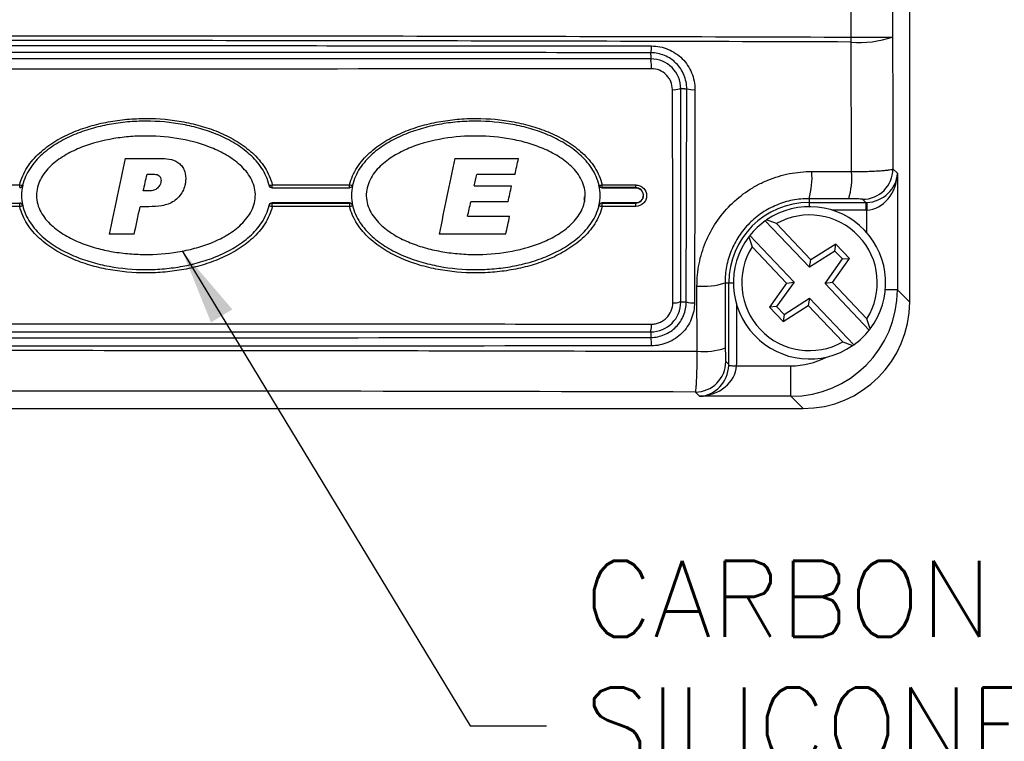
# Model space of a CAD drawing. Extents: x 0 to 391, y 0 to 275.
# Tile 9 of 14: x 96 to 128, y 167 to 191. Entities that reach past the tile are written whole.
import ezdxf

# ---------------------------------------------------------------- set-up
doc = ezdxf.new("R2010")
doc.units = 0
doc.header["$LTSCALE"] = 0.5
doc.header["$MEASUREMENT"] = 0
doc.layers.add('TEXT', color=5, linetype='Continuous')
doc.styles.add('ROMANS', font='romans', dxfattribs={"height": 2.5})
doc.dimstyles.new('DIMS', dxfattribs={"dimtxt": 2.5, "dimasz": 2.5, "dimexe": 1.25, "dimexo": 2, "dimgap": 1.25, "dimtad": 1, "dimdec": 4, "dimzin": 0, "dimdsep": 46, "dimtxsty": 'ROMANS', "dimcen": 2.5, "dimadec": 0, "dimazin": 0, "dimtfac": 1, "dimtdec": 4, "dimtmove": 0, "dimatfit": 3, "dimfxl": 0, "dimtolj": 1, "dimtzin": 0, "dimarcsym": 0})

msp = doc.modelspace()

# ---------------------------------------------------------------- linework, layer by layer
at = {"color": 7, "linetype": 'Continuous', "lineweight": 25}
for p, q in [((125.031, 181.792), (125.031, 233.403)), ((125.031, 181.79), (125.031, 233.401)), ((123.11, 190.489), (123.11, 228.909)), ((124.465, 228.926), (124.465, 190.489)), ((123.11, 190.489), (124.465, 190.489)), ((123.125, 186.071), (123.108, 190.327)), ((116.531, 189.901), (116.531, 189.974)), ((116.531, 189.774), (72.531, 189.774)), ((116.531, 189.774), (116.531, 189.728)), ((117.513, 188.792), (117.469, 188.792)), ((117.513, 181.792), (117.513, 188.792)), ((117.639, 188.792), (117.708, 188.792)), ((117.695, 181.792), (117.708, 188.792)), ((124.482, 186.162), (124.628, 186.016)), ((124.628, 186.016), (124.628, 182.193)), ((116.031, 185.542), (116.031, 185.545)), ((116.031, 185.042), (116.031, 185.039)), ((121.727, 185.183), (121.727, 185.058)), ((121.727, 185.058), (123.586, 185.058)), ((123.586, 185.058), (123.482, 185.162)), ((123.586, 185.058), (123.586, 184.808)), ((121.74, 182.93), (120.289, 184.455)), ((120.652, 184.363), (120.33, 184.484)), ((121.788, 183.17), (120.652, 184.363)), ((119.751, 183.932), (119.856, 183.604)), ((121.233, 182.447), (119.782, 183.972)), ((122.604, 183.69), (121.788, 183.17)), ((122.577, 183.463), (122.604, 183.69)), ((123.053, 183.219), (122.604, 183.69)), ((120.991, 182.411), (119.856, 183.604)), ((122.577, 183.463), (121.74, 182.93)), ((122.825, 183.203), (122.577, 183.463)), ((121.74, 182.93), (121.788, 183.17)), ((122.251, 182.394), (122.825, 183.203)), ((122.493, 182.43), (123.053, 183.219)), ((122.825, 183.203), (123.053, 183.219)), ((118.967, 182.421), (118.975, 180.279)), ((118.967, 182.421), (119.089, 182.421)), ((119.089, 179.736), (119.089, 182.421)), ((120.991, 182.411), (120.432, 181.622)), ((121.233, 182.447), (120.659, 181.638)), ((120.991, 182.411), (121.233, 182.447)), ((122.493, 182.43), (122.251, 182.394)), ((123.702, 180.869), (122.251, 182.394)), ((123.628, 181.237), (122.493, 182.43)), ((118.054, 180.172), (118.046, 182.313)), ((124.628, 182.193), (125.031, 181.79)), ((117.513, 181.792), (117.483, 181.792)), ((117.639, 181.792), (117.695, 181.792)), ((120.907, 181.378), (121.744, 181.911)), ((121.744, 181.911), (121.696, 181.671)), ((123.195, 180.386), (121.744, 181.911)), ((120.659, 181.638), (120.432, 181.622)), ((120.432, 181.622), (120.88, 181.151)), ((120.659, 181.638), (120.907, 181.378)), ((120.88, 181.151), (121.696, 181.671)), ((122.832, 180.478), (121.696, 181.671)), ((120.907, 181.378), (120.88, 181.151)), ((123.733, 180.909), (123.628, 181.237)), ((72.531, 180.809), (116.531, 180.809)), ((116.531, 180.809), (116.531, 180.84)), ((116.531, 180.683), (116.531, 180.628)), ((122.832, 180.478), (123.154, 180.357)), ((118.992, 179.833), (119.089, 179.736)), ((119.338, 179.694), (121.13, 179.694)), ((121.13, 178.695), (121.13, 179.694)), ((118.132, 178.695), (117.993, 178.834)), ((121.13, 178.695), (118.132, 178.695)), ((121.533, 178.292), (121.13, 178.695)), ((67.528, 178.292), (121.533, 178.292)), ((67.535, 178.292), (121.526, 178.292))]:
    msp.add_line(p, q, dxfattribs=at)
at = {"color": 8, "linetype": 'Continuous', "lineweight": 25}
for p, q in [((116.531, 189.901), (116.531, 189.774)), ((117.639, 188.792), (117.513, 188.792)), ((121.727, 185.058), (121.727, 184.92)), ((123.586, 184.808), (122.482, 184.808)), ((123.628, 184.061), (123.628, 184.809)), ((119.089, 182.421), (119.242, 182.421)), ((124.628, 182.193), (124.232, 182.193)), ((117.513, 181.792), (117.639, 181.792)), ((119.339, 181.731), (119.339, 179.736)), ((116.531, 180.809), (116.531, 180.683))]:
    msp.add_line(p, q, dxfattribs=at)
at = {"color": 7, "linetype": 'Continuous', "lineweight": 25, "flags": 128}
for points in [[(124.465, 190.489), (124.474, 188.124), (124.482, 186.162)], [(117.252, 181.765), (117.251, 182.262), (117.247, 184.25), (117.238, 188.765)], [(117.978, 188.765), (117.977, 188.268), (117.973, 186.28), (117.965, 181.765)], [(95.898, 185.622), (95.899, 185.622), (95.9, 185.62), (95.901, 185.62)], [(103.994, 185.62), (103.995, 185.622), (103.996, 185.622)], [(106.732, 185.622), (106.732, 185.622), (106.734, 185.62)], [(114.827, 185.62), (114.829, 185.622), (114.829, 185.622)], [(104.093, 185.545), (104.093, 185.544), (104.091, 185.542)], [(106.637, 185.542), (106.635, 185.544), (106.634, 185.545)], [(114.927, 185.545), (114.926, 185.544), (114.925, 185.542)], [(104.091, 185.042), (104.093, 185.04), (104.093, 185.039)], [(106.634, 185.039), (106.635, 185.04), (106.636, 185.042)], [(114.925, 185.042), (114.927, 185.04), (114.927, 185.039)], [(123.62, 185.059), (123.62, 185.053), (123.621, 185.037), (123.621, 185.014), (123.623, 184.983), (123.624, 184.945), (123.625, 184.903), (123.627, 184.857), (123.628, 184.809)], [(95.901, 184.964), (95.899, 184.962), (95.899, 184.962)], [(103.996, 184.962), (103.996, 184.962), (103.994, 184.964)], [(106.734, 184.964), (106.732, 184.962), (106.732, 184.962)], [(114.829, 184.962), (114.829, 184.962), (114.827, 184.964)], [(119.089, 179.703), (119.095, 179.702), (119.11, 179.702), (119.134, 179.701), (119.165, 179.7), (119.202, 179.699), (119.245, 179.697), (119.291, 179.696), (119.338, 179.694)]]:
    msp.add_lwpolyline(points, dxfattribs=at)
at = {"color": 7, "linetype": 'Continuous', "lineweight": 25}
for centre, radius, start, end in [((107.449, 190.541), 15.661, 359.2164, 359.8077), ((123.39, 193.741), 3.426, 265.289, 288.2965), ((115.775, 190.148), 0.776, 347.0269, 3.611), ((116.531, 188.792), 0.983, 0, 90), ((115.524, 189.523), 1.027, 356.0164, 11.5389), ((117.29, 189.328), 0.566, 264.7787, 288.5109), ((117.91, 189.449), 0.688, 252.9414, 275.645), ((119.196, 185.891), 2.628, 344.3721, 4.0097), ((120.617, 185.887), 2.515, 343.6449, 4.1839), ((123.481, 186.163), 1.001, 270.0816, 359.9185), ((95.879, 185.872), 0.25, 251.8229, 274.3587), ((90.542, 185.614), 5.259, 359.247, 0.2191), ((95.801, 185.645), 0.1, 270.0193, 346.9721), ((104.019, 185.865), 0.244, 264.6934, 288.6449), ((104.093, 185.645), 0.1, 193.0335, 270.018), ((103.395, 185.614), 0.701, 354.3439, 1.6412), ((106.083, 185.614), 0.556, 352.8511, 2.0687), ((106.716, 185.879), 0.257, 252.2716, 273.4005), ((114.855, 185.86), 0.239, 263.7544, 289.1328), ((114.927, 185.645), 0.1, 193.0418, 270.0515), ((114.6, 185.614), 0.334, 348.0209, 3.4304), ((115.721, 185.614), 0.317, 347.3836, 3.606), ((88.822, 184.958), 6.98, 359.7606, 0.6698), ((95.801, 184.939), 0.1, 12.8181, 89.9816), ((104.093, 184.939), 0.1, 89.9843, 167.1667), ((103.167, 184.958), 0.93, 358.2043, 5.0318), ((105.903, 184.958), 0.736, 357.7317, 6.364), ((106.634, 184.939), 0.1, 12.8102, 89.9451), ((114.927, 184.939), 0.1, 89.9465, 167.1608), ((114.494, 184.958), 0.441, 356.2144, 10.6787), ((115.62, 184.958), 0.419, 356.0151, 11.2504), ((121.727, 182.421), 2.638, 90, 180), ((95.768, 185.188), 0.261, 277.4226, 300.0392), ((104.136, 185.219), 0.293, 241.4805, 262.2842), ((106.609, 185.16), 0.234, 277.1475, 301.6409), ((114.98, 185.256), 0.331, 242.9403, 261.9821), ((121.742, 182.421), 2.5, 322.7978, 124.384), ((121.742, 182.421), 2.5, 125.5431, 141.6387), ((121.742, 182.421), 2.5, 124.384, 125.5431), ((121.742, 182.421), 2.227, 327.889, 119.2928), ((121.742, 182.421), 2.5, 142.7978, 304.384), ((121.742, 182.421), 2.5, 141.6387, 142.7978), ((121.742, 182.421), 2.227, 147.889, 299.2928), ((118.24, 184.646), 2.341, 265.2471, 288.0909), ((116.531, 181.792), 0.983, 270, 0), ((117.303, 182.328), 0.566, 264.7811, 288.5128), ((117.897, 182.45), 0.688, 252.9438, 275.6448), ((115.778, 181.014), 0.772, 346.9619, 3.6293), ((121.742, 182.421), 2.5, 305.5431, 321.6387), ((121.742, 182.421), 2.5, 321.6387, 322.7978), ((115.528, 180.423), 1.024, 356.0023, 11.5805), ((118.248, 182.505), 2.341, 265.2473, 288.0924), ((121.742, 182.421), 2.5, 304.384, 305.5431), ((117.991, 179.835), 1.001, 270.0819, 359.9181)]:
    msp.add_arc(centre, radius, start, end, dxfattribs=at)
for centre, major_axis, ratio, start_param, end_param in [((123.628, 186.016), (0.934, 0.382), 0.940117, 4.3364, 5.87229), ((123.628, 186.016), (0.11, 1.204), 0.825721, 3.25181, 4.7877), ((123.585, 186.059), (0.708, -0.708), 0.998176, 5.498396, 5.532085), ((123.585, 186.059), (0.885, -0.885), 0.998783, 5.498396, 5.532085), ((121.127, 182.196), (2.476, -2.476), 0.999478, 5.498396, 7.067974), ((121.526, 181.792), (3.505, 0), 0.99863, 4.712389, 6.283185), ((118.132, 179.694), (0.382, 0.934), 0.940117, 3.552488, 5.088378), ((118.132, 179.694), (1.204, 0.11), 0.825721, 4.637078, 6.172968), ((118.088, 179.738), (0.708, -0.708), 0.998176, 0.751101, 0.784789), ((118.088, 179.738), (-0.885, 0.885), 0.998783, 3.892693, 3.926382)]:
    msp.add_ellipse(centre, major_axis=major_axis, ratio=ratio, start_param=start_param, end_param=end_param, dxfattribs=at)
at = {"color": 8, "linetype": 'Continuous', "lineweight": 25}
msp.add_ellipse((121.127, 182.196), major_axis=(1.77, -1.77), ratio=0.998783, start_param=5.498396, end_param=5.983358, dxfattribs=at)
at = {"color": 7, "linetype": 'Continuous', "lineweight": 25}
for points, knots in [([(65.951, 190.489), (70.703, 190.505), (75.464, 190.517), (84.993, 190.533), (89.762, 190.536), (99.309, 190.536), (104.077, 190.533), (113.601, 190.517), (118.358, 190.505), (123.11, 190.489)], [0, 0, 0, 0, 0.25, 0.25, 0.5, 0.5, 0.75, 0.75, 1, 1, 1, 1]), ([(123.108, 190.327), (118.357, 190.343), (113.601, 190.356), (104.076, 190.372), (99.309, 190.375), (89.762, 190.375), (84.994, 190.372), (75.465, 190.356), (70.704, 190.343), (65.953, 190.327)], [0, 0, 0, 0, 0.25, 0.25, 0.5, 0.5, 0.75, 0.75, 1, 1, 1, 1]), ([(72.512, 190.197), (79.841, 190.207), (87.178, 190.212), (98.199, 190.212), (101.873, 190.21), (109.216, 190.206), (112.885, 190.202), (116.549, 190.197)], [0, 0, 0, 0, 0.5, 0.5, 0.75, 0.75, 1, 1, 1, 1]), ([(116.549, 190.197), (116.644, 190.197), (116.737, 190.188), (116.92, 190.151), (117.011, 190.123), (117.184, 190.051), (117.266, 190.007), (117.421, 189.903), (117.495, 189.843), (117.626, 189.711), (117.685, 189.639), (117.789, 189.483), (117.834, 189.4), (117.94, 189.142), (117.978, 188.954), (117.978, 188.765)], [0, 0, 0, 0, 0.125, 0.125, 0.25, 0.25, 0.375, 0.375, 0.5, 0.5, 0.625, 0.625, 0.75, 0.75, 1, 1, 1, 1]), ([(116.531, 189.974), (112.869, 189.979), (109.205, 189.983), (101.871, 189.987), (98.2, 189.988), (87.187, 189.988), (79.854, 189.984), (72.531, 189.974)], [0, 0, 0, 0, 0.25, 0.25, 0.5, 0.5, 1, 1, 1, 1]), ([(117.708, 188.792), (117.709, 188.948), (117.678, 189.103), (117.59, 189.315), (117.554, 189.384), (117.468, 189.513), (117.419, 189.572), (117.311, 189.681), (117.251, 189.731), (117.123, 189.817), (117.055, 189.853), (116.912, 189.913), (116.837, 189.936), (116.686, 189.966), (116.609, 189.974), (116.531, 189.974)], [0, 0, 0, 0, 0.25, 0.25, 0.375, 0.375, 0.5, 0.5, 0.625, 0.625, 0.75, 0.75, 0.875, 0.875, 1, 1, 1, 1]), ([(116.549, 189.452), (109.22, 189.442), (101.883, 189.437), (90.862, 189.437), (87.188, 189.439), (79.845, 189.443), (76.177, 189.447), (72.512, 189.452)], [0, 0, 0, 0, 0.5, 0.5, 0.75, 0.75, 1, 1, 1, 1]), ([(117.238, 188.765), (117.238, 188.856), (117.22, 188.945), (117.168, 189.07), (117.147, 189.109), (117.097, 189.183), (117.068, 189.219), (116.973, 189.314), (116.896, 189.365), (116.731, 189.433), (116.64, 189.452), (116.549, 189.452)], [0, 0, 0, 0, 0.25, 0.25, 0.375, 0.375, 0.5, 0.5, 0.75, 0.75, 1, 1, 1, 1]), ([(95.801, 185.634), (95.849, 185.84), (95.934, 186.03), (96.104, 186.296), (96.168, 186.38), (96.304, 186.538), (96.377, 186.612), (96.608, 186.824), (96.779, 186.95), (97.134, 187.169), (97.319, 187.264), (97.702, 187.429), (97.901, 187.5), (98.302, 187.619), (98.504, 187.667), (98.912, 187.743), (99.117, 187.771), (99.532, 187.808), (99.742, 187.818), (100.37, 187.818), (100.783, 187.781), (101.395, 187.666), (101.598, 187.618), (102, 187.499), (102.197, 187.429), (102.579, 187.263), (102.765, 187.169), (103.122, 186.948), (103.291, 186.824), (103.597, 186.543), (103.737, 186.383), (103.906, 186.121), (103.956, 186.029), (104.039, 185.837), (104.073, 185.737), (104.097, 185.634)], [0, 0, 0, 0, 0.0625, 0.0625, 0.09375, 0.09375, 0.125, 0.125, 0.1875, 0.1875, 0.25, 0.25, 0.3125, 0.3125, 0.375, 0.375, 0.4375, 0.4375, 0.5, 0.5, 0.625, 0.625, 0.6875, 0.6875, 0.75, 0.75, 0.8125, 0.8125, 0.875, 0.875, 0.9375, 0.9375, 0.96875, 0.96875, 1, 1, 1, 1]), ([(103.996, 185.622), (103.973, 185.722), (103.94, 185.82), (103.858, 186.006), (103.809, 186.095), (103.698, 186.264), (103.635, 186.345), (103.501, 186.499), (103.429, 186.57), (103.204, 186.773), (103.038, 186.893), (102.69, 187.105), (102.509, 187.196), (102.136, 187.354), (101.943, 187.422), (101.552, 187.537), (101.355, 187.583), (100.759, 187.693), (100.357, 187.728), (99.746, 187.729), (99.542, 187.72), (99.138, 187.683), (98.938, 187.656), (98.541, 187.583), (98.344, 187.537), (97.954, 187.423), (97.76, 187.355), (97.386, 187.196), (97.205, 187.105), (96.945, 186.947), (96.861, 186.891), (96.696, 186.77), (96.616, 186.706), (96.389, 186.502), (96.253, 186.35), (96.028, 186.007), (95.944, 185.823), (95.898, 185.622)], [0, 0, 0, 0, 0.03125, 0.03125, 0.0625, 0.0625, 0.09375, 0.09375, 0.125, 0.125, 0.1875, 0.1875, 0.25, 0.25, 0.3125, 0.3125, 0.375, 0.375, 0.5, 0.5, 0.5625, 0.5625, 0.625, 0.625, 0.6875, 0.6875, 0.75, 0.75, 0.8125, 0.8125, 0.84375, 0.84375, 0.875, 0.875, 0.9375, 0.9375, 1, 1, 1, 1]), ([(106.638, 185.634), (106.686, 185.841), (106.771, 186.031), (106.942, 186.297), (107.006, 186.381), (107.142, 186.54), (107.215, 186.614), (107.447, 186.826), (107.619, 186.952), (107.975, 187.171), (108.16, 187.266), (108.545, 187.431), (108.744, 187.502), (109.145, 187.62), (109.347, 187.668), (109.755, 187.744), (109.961, 187.772), (110.376, 187.809), (110.586, 187.818), (111.213, 187.817), (111.626, 187.78), (112.238, 187.665), (112.44, 187.617), (112.842, 187.497), (113.038, 187.427), (113.42, 187.262), (113.605, 187.167), (113.961, 186.947), (114.129, 186.823), (114.435, 186.542), (114.575, 186.383), (114.743, 186.121), (114.793, 186.029), (114.876, 185.837), (114.91, 185.737), (114.933, 185.634)], [0, 0, 0, 0, 0.0625, 0.0625, 0.09375, 0.09375, 0.125, 0.125, 0.1875, 0.1875, 0.25, 0.25, 0.3125, 0.3125, 0.375, 0.375, 0.4375, 0.4375, 0.5, 0.5, 0.625, 0.625, 0.6875, 0.6875, 0.75, 0.75, 0.8125, 0.8125, 0.875, 0.875, 0.9375, 0.9375, 0.96875, 0.96875, 1, 1, 1, 1]), ([(114.829, 185.622), (114.806, 185.722), (114.773, 185.82), (114.691, 186.006), (114.642, 186.094), (114.532, 186.263), (114.469, 186.344), (114.335, 186.498), (114.264, 186.569), (114.039, 186.772), (113.874, 186.891), (113.526, 187.103), (113.346, 187.194), (112.974, 187.353), (112.782, 187.421), (112.391, 187.535), (112.194, 187.582), (111.599, 187.692), (111.197, 187.728), (110.587, 187.729), (110.383, 187.72), (109.979, 187.684), (109.778, 187.658), (109.381, 187.585), (109.184, 187.539), (108.794, 187.425), (108.599, 187.357), (108.224, 187.198), (108.043, 187.108), (107.782, 186.95), (107.697, 186.893), (107.532, 186.773), (107.451, 186.708), (107.224, 186.504), (107.087, 186.352), (106.862, 186.008), (106.778, 185.823), (106.732, 185.622)], [0, 0, 0, 0, 0.03125, 0.03125, 0.0625, 0.0625, 0.09375, 0.09375, 0.125, 0.125, 0.1875, 0.1875, 0.25, 0.25, 0.3125, 0.3125, 0.375, 0.375, 0.5, 0.5, 0.5625, 0.5625, 0.625, 0.625, 0.6875, 0.6875, 0.75, 0.75, 0.8125, 0.8125, 0.84375, 0.84375, 0.875, 0.875, 0.9375, 0.9375, 1, 1, 1, 1]), ([(103.54, 185.252), (103.536, 185.159), (103.52, 185.066), (103.466, 184.89), (103.429, 184.805), (103.29, 184.561), (103.167, 184.418), (102.89, 184.169), (102.738, 184.063), (102.416, 183.876), (102.247, 183.796), (101.902, 183.659), (101.725, 183.602), (101.365, 183.505), (101.183, 183.466), (100.635, 183.376), (100.267, 183.348), (99.711, 183.353), (99.525, 183.362), (99.155, 183.396), (98.972, 183.421), (98.609, 183.487), (98.43, 183.529), (98.074, 183.631), (97.898, 183.693), (97.555, 183.838), (97.39, 183.922), (97.076, 184.117), (96.925, 184.231), (96.727, 184.426), (96.666, 184.496), (96.555, 184.645), (96.506, 184.726), (96.426, 184.893), (96.395, 184.982), (96.356, 185.164), (96.349, 185.256), (96.358, 185.443), (96.376, 185.536), (96.432, 185.714), (96.47, 185.798), (96.563, 185.959), (96.618, 186.036), (96.738, 186.177), (96.803, 186.243), (97.011, 186.429), (97.166, 186.536), (97.489, 186.722), (97.66, 186.802), (98.177, 187.005), (98.532, 187.096), (99.076, 187.186), (99.259, 187.208), (99.629, 187.236), (99.815, 187.242), (100.369, 187.238), (100.735, 187.205), (101.461, 187.072), (101.823, 186.972), (102.332, 186.756), (102.497, 186.674), (102.813, 186.478), (102.962, 186.366), (103.16, 186.172), (103.222, 186.102), (103.334, 185.953), (103.383, 185.874), (103.463, 185.708), (103.495, 185.619), (103.535, 185.439), (103.544, 185.346), (103.54, 185.252)], [0, 0, 0, 0, 0.015625, 0.015625, 0.03125, 0.03125, 0.0625, 0.0625, 0.09375, 0.09375, 0.125, 0.125, 0.15625, 0.15625, 0.1875, 0.1875, 0.25, 0.25, 0.28125, 0.28125, 0.3125, 0.3125, 0.34375, 0.34375, 0.375, 0.375, 0.40625, 0.40625, 0.4375, 0.4375, 0.453125, 0.453125, 0.46875, 0.46875, 0.484375, 0.484375, 0.5, 0.5, 0.515625, 0.515625, 0.53125, 0.53125, 0.546875, 0.546875, 0.5625, 0.5625, 0.59375, 0.59375, 0.625, 0.625, 0.6875, 0.6875, 0.71875, 0.71875, 0.75, 0.75, 0.8125, 0.8125, 0.875, 0.875, 0.90625, 0.90625, 0.9375, 0.9375, 0.953125, 0.953125, 0.96875, 0.96875, 0.984375, 0.984375, 1, 1, 1, 1]), ([(114.372, 185.254), (114.369, 185.16), (114.352, 185.068), (114.299, 184.891), (114.262, 184.807), (114.123, 184.562), (113.999, 184.418), (113.723, 184.169), (113.571, 184.063), (113.249, 183.876), (113.079, 183.796), (112.562, 183.591), (112.198, 183.497), (111.469, 183.376), (111.102, 183.348), (110.547, 183.352), (110.36, 183.361), (109.992, 183.395), (109.809, 183.42), (109.447, 183.486), (109.268, 183.527), (108.913, 183.629), (108.737, 183.69), (108.395, 183.834), (108.23, 183.917), (107.917, 184.111), (107.766, 184.224), (107.568, 184.417), (107.506, 184.486), (107.395, 184.634), (107.345, 184.714), (107.263, 184.88), (107.231, 184.968), (107.19, 185.149), (107.181, 185.241), (107.188, 185.428), (107.204, 185.52), (107.258, 185.699), (107.295, 185.785), (107.387, 185.947), (107.441, 186.024), (107.561, 186.168), (107.626, 186.234), (107.832, 186.421), (107.987, 186.529), (108.309, 186.716), (108.478, 186.796), (109, 187.003), (109.358, 187.095), (110.087, 187.216), (110.462, 187.244), (111.2, 187.238), (111.567, 187.205), (112.111, 187.106), (112.293, 187.064), (112.65, 186.961), (112.824, 186.9), (113.163, 186.757), (113.328, 186.674), (113.645, 186.478), (113.793, 186.367), (113.991, 186.173), (114.053, 186.103), (114.165, 185.955), (114.214, 185.877), (114.295, 185.71), (114.327, 185.622), (114.367, 185.441), (114.376, 185.348), (114.372, 185.254)], [0, 0, 0, 0, 0.015625, 0.015625, 0.03125, 0.03125, 0.0625, 0.0625, 0.09375, 0.09375, 0.125, 0.125, 0.1875, 0.1875, 0.25, 0.25, 0.28125, 0.28125, 0.3125, 0.3125, 0.34375, 0.34375, 0.375, 0.375, 0.40625, 0.40625, 0.4375, 0.4375, 0.453125, 0.453125, 0.46875, 0.46875, 0.484375, 0.484375, 0.5, 0.5, 0.515625, 0.515625, 0.53125, 0.53125, 0.546875, 0.546875, 0.5625, 0.5625, 0.59375, 0.59375, 0.625, 0.625, 0.6875, 0.6875, 0.75, 0.75, 0.8125, 0.8125, 0.84375, 0.84375, 0.875, 0.875, 0.90625, 0.90625, 0.9375, 0.9375, 0.953125, 0.953125, 0.96875, 0.96875, 0.984375, 0.984375, 1, 1, 1, 1]), ([(118.046, 182.313), (118.045, 182.561), (118.069, 182.805), (118.139, 183.166), (118.169, 183.285), (118.24, 183.521), (118.282, 183.639), (118.423, 183.981), (118.539, 184.198), (118.812, 184.608), (118.972, 184.802), (119.32, 185.15), (119.511, 185.306), (119.821, 185.513), (119.928, 185.577), (120.146, 185.692), (120.369, 185.797), (120.601, 185.879), (120.837, 185.951), (120.958, 185.981), (121.323, 186.052), (121.569, 186.076), (121.818, 186.075)], [0, 0, 0, 0, 0.125, 0.125, 0.1875, 0.1875, 0.25, 0.25, 0.375, 0.375, 0.5, 0.5, 0.625, 0.625, 0.6875, 0.6875, 0.75, 0.8125, 0.8125, 0.875, 0.875, 1, 1, 1, 1]), ([(123.125, 186.071), (123.216, 186.071), (123.304, 186.073), (123.476, 186.076), (123.561, 186.078), (123.724, 186.083), (123.8, 186.087), (123.945, 186.093), (124.013, 186.097), (124.137, 186.105), (124.192, 186.11), (124.29, 186.119), (124.332, 186.124), (124.402, 186.134), (124.429, 186.14), (124.467, 186.15), (124.479, 186.156), (124.482, 186.162)], [0, 0, 0, 0, 0.125, 0.125, 0.25, 0.25, 0.375, 0.375, 0.5, 0.5, 0.625, 0.625, 0.75, 0.75, 0.875, 0.875, 1, 1, 1, 1]), ([(93.26, 185.634), (93.506, 185.634), (93.752, 185.634), (93.998, 185.634), (94.244, 185.634), (94.49, 185.634), (94.737, 185.634), (95.092, 185.634), (95.446, 185.634), (95.801, 185.634)], [0, 0, 0, 0, 0.001476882, 0.001476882, 0.001476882, 0.002953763, 0.002953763, 0.002953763, 0.005083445, 0.005083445, 0.005083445, 0.005083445]), ([(104.097, 185.634), (104.456, 185.634), (104.816, 185.634), (105.176, 185.634), (105.419, 185.634), (105.663, 185.634), (105.907, 185.634), (106.151, 185.634), (106.395, 185.634), (106.638, 185.634)], [0, 0, 0, 0, 0.002159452, 0.002159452, 0.002159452, 0.0036231, 0.0036231, 0.0036231, 0.005086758, 0.005086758, 0.005086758, 0.005086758]), ([(114.933, 185.634), (115.118, 185.634), (115.302, 185.634), (115.486, 185.634), (115.67, 185.634), (115.854, 185.634), (116.038, 185.634)], [0, 0, 0, 0, 0.001106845, 0.001106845, 0.001106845, 0.002213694, 0.002213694, 0.002213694, 0.002213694]), ([(116.038, 185.634), (116.084, 185.634), (116.13, 185.625), (116.215, 185.589), (116.254, 185.563), (116.352, 185.466), (116.39, 185.375), (116.391, 185.237), (116.382, 185.191), (116.347, 185.105), (116.321, 185.066), (116.222, 184.967), (116.131, 184.929), (116.038, 184.929)], [0, 0, 0, 0, 0.125, 0.125, 0.25, 0.25, 0.5, 0.5, 0.625, 0.625, 0.75, 0.75, 1, 1, 1, 1]), ([(104.091, 185.542), (104.068, 185.542), (104.046, 185.55), (104.011, 185.578), (103.999, 185.598), (103.994, 185.62)], [0, 0, 0, 0, 0.5, 0.5, 1, 1, 1, 1]), ([(104.091, 185.542), (104.424, 185.542), (104.756, 185.542), (105.088, 185.542), (105.36, 185.542), (105.632, 185.542), (105.903, 185.542), (106.148, 185.542), (106.392, 185.542), (106.637, 185.542)], [0.00016367, 0.00016367, 0.00016367, 0.00016367, 0.002158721, 0.002158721, 0.002158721, 0.003790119, 0.003790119, 0.003790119, 0.005257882, 0.005257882, 0.005257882, 0.005257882]), ([(106.734, 185.62), (106.729, 185.598), (106.717, 185.578), (106.681, 185.55), (106.659, 185.542), (106.637, 185.542)], [0, 0, 0, 0, 0.5, 0.5, 1, 1, 1, 1]), ([(114.925, 185.542), (114.902, 185.542), (114.88, 185.55), (114.845, 185.578), (114.832, 185.598), (114.827, 185.62)], [0, 0, 0, 0, 0.5, 0.5, 1, 1, 1, 1]), ([(116.031, 185.545), (115.847, 185.545), (115.663, 185.545), (115.479, 185.545), (115.295, 185.545), (115.111, 185.545), (114.927, 185.545)], [0, 0, 0, 0, 0.001106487, 0.001106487, 0.001106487, 0.00221297, 0.00221297, 0.00221297, 0.00221297]), ([(116.031, 185.039), (116.097, 185.039), (116.163, 185.067), (116.257, 185.162), (116.284, 185.229), (116.283, 185.36), (116.255, 185.425), (116.162, 185.517), (116.097, 185.545), (116.031, 185.545)], [0, 0, 0, 0, 0.25, 0.25, 0.5, 0.5, 0.75, 0.75, 1, 1, 1, 1]), ([(116.031, 185.542), (116.097, 185.542), (116.161, 185.515), (116.253, 185.423), (116.28, 185.358), (116.281, 185.228), (116.255, 185.163), (116.161, 185.069), (116.097, 185.042), (116.031, 185.042)], [0, 0, 0, 0, 0.25, 0.25, 0.5, 0.5, 0.75, 0.75, 1, 1, 1, 1]), ([(93.26, 185.039), (93.615, 185.039), (93.97, 185.039), (94.325, 185.039), (94.571, 185.039), (94.817, 185.039), (95.063, 185.039), (95.309, 185.039), (95.555, 185.039), (95.801, 185.039)], [0, 0, 0, 0, 0.002128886, 0.002128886, 0.002128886, 0.003605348, 0.003605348, 0.003605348, 0.00508181, 0.00508181, 0.00508181, 0.00508181]), ([(103.994, 184.964), (103.999, 184.986), (104.011, 185.006), (104.047, 185.034), (104.069, 185.042), (104.091, 185.042)], [0, 0, 0, 0, 0.5, 0.5, 1, 1, 1, 1]), ([(106.636, 185.042), (106.304, 185.042), (105.972, 185.042), (105.64, 185.042), (105.368, 185.042), (105.096, 185.042), (104.825, 185.042), (104.58, 185.042), (104.336, 185.042), (104.091, 185.042)], [0.000164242, 0.000164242, 0.000164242, 0.000164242, 0.002158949, 0.002158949, 0.002158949, 0.003790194, 0.003790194, 0.003790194, 0.005257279, 0.005257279, 0.005257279, 0.005257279]), ([(104.093, 185.039), (104.337, 185.039), (104.581, 185.039), (104.825, 185.039), (105.068, 185.039), (105.312, 185.039), (105.556, 185.039), (105.915, 185.039), (106.275, 185.039), (106.634, 185.039)], [0, 0, 0, 0, 0.001463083, 0.001463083, 0.001463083, 0.002926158, 0.002926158, 0.002926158, 0.005085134, 0.005085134, 0.005085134, 0.005085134]), ([(106.636, 185.042), (106.659, 185.042), (106.681, 185.034), (106.717, 185.006), (106.729, 184.986), (106.734, 184.964)], [0, 0, 0, 0, 0.5, 0.5, 1, 1, 1, 1]), ([(114.827, 184.964), (114.832, 184.986), (114.845, 185.006), (114.88, 185.034), (114.902, 185.042), (114.925, 185.042)], [0, 0, 0, 0, 0.5, 0.5, 1, 1, 1, 1]), ([(114.927, 185.039), (115.111, 185.039), (115.295, 185.039), (115.479, 185.039), (115.663, 185.039), (115.847, 185.039), (116.031, 185.039)], [0, 0, 0, 0, 0.001106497, 0.001106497, 0.001106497, 0.00221299, 0.00221299, 0.00221299, 0.00221299]), ([(121.727, 185.183), (121.545, 185.184), (121.365, 185.167), (121.008, 185.097), (120.833, 185.044), (120.5, 184.907), (120.339, 184.821), (120.035, 184.618), (119.896, 184.503), (119.641, 184.247), (119.524, 184.104), (119.324, 183.802), (119.24, 183.643), (119.137, 183.392), (119.107, 183.305), (119.056, 183.132), (119.034, 183.044), (118.983, 182.78), (118.966, 182.602), (118.967, 182.421)], [0, 0, 0, 0, 0.125, 0.125, 0.25, 0.25, 0.375, 0.375, 0.5, 0.5, 0.625, 0.625, 0.75, 0.75, 0.8125, 0.8125, 0.875, 0.875, 1, 1, 1, 1]), ([(123.482, 185.162), (123.478, 185.166), (123.43, 185.17), (123.306, 185.175), (123.257, 185.176), (123.149, 185.178), (123.091, 185.179), (123.03, 185.179)], [0, 0, 0, 0, 0.5, 0.5, 0.75, 0.75, 1, 1, 1, 1]), ([(95.801, 184.929), (95.555, 184.929), (95.309, 184.929), (95.063, 184.929), (94.817, 184.929), (94.571, 184.929), (94.325, 184.929), (93.97, 184.929), (93.615, 184.929), (93.26, 184.929)], [0, 0, 0, 0, 0.001476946, 0.001476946, 0.001476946, 0.002953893, 0.002953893, 0.002953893, 0.005083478, 0.005083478, 0.005083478, 0.005083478]), ([(104.097, 184.929), (104.049, 184.723), (103.964, 184.533), (103.794, 184.267), (103.73, 184.183), (103.594, 184.025), (103.521, 183.95), (103.29, 183.738), (103.119, 183.612), (102.764, 183.394), (102.579, 183.299), (102.195, 183.133), (101.996, 183.062), (101.596, 182.944), (101.394, 182.896), (100.986, 182.82), (100.781, 182.792), (100.366, 182.754), (100.157, 182.745), (99.529, 182.745), (99.116, 182.782), (98.504, 182.896), (98.302, 182.944), (97.9, 183.063), (97.702, 183.134), (97.32, 183.299), (97.134, 183.393), (96.777, 183.614), (96.608, 183.738), (96.301, 184.019), (96.161, 184.179), (95.992, 184.442), (95.942, 184.533), (95.859, 184.726), (95.825, 184.826), (95.801, 184.929)], [0, 0, 0, 0, 0.0625, 0.0625, 0.09375, 0.09375, 0.125, 0.125, 0.1875, 0.1875, 0.25, 0.25, 0.3125, 0.3125, 0.375, 0.375, 0.4375, 0.4375, 0.5, 0.5, 0.625, 0.625, 0.6875, 0.6875, 0.75, 0.75, 0.8125, 0.8125, 0.875, 0.875, 0.9375, 0.9375, 0.96875, 0.96875, 1, 1, 1, 1]), ([(95.899, 184.962), (95.921, 184.862), (95.955, 184.764), (96.037, 184.578), (96.086, 184.489), (96.197, 184.32), (96.26, 184.238), (96.394, 184.085), (96.466, 184.013), (96.692, 183.81), (96.857, 183.69), (97.206, 183.479), (97.387, 183.388), (97.76, 183.229), (97.953, 183.161), (98.344, 183.047), (98.541, 183.001), (99.137, 182.891), (99.539, 182.856), (100.149, 182.856), (100.353, 182.865), (100.756, 182.901), (100.956, 182.928), (101.353, 183.001), (101.55, 183.047), (101.939, 183.161), (102.133, 183.229), (102.507, 183.388), (102.688, 183.479), (102.948, 183.636), (103.033, 183.693), (103.198, 183.813), (103.278, 183.878), (103.505, 184.082), (103.641, 184.234), (103.866, 184.577), (103.95, 184.761), (103.996, 184.962)], [0, 0, 0, 0, 0.03125, 0.03125, 0.0625, 0.0625, 0.09375, 0.09375, 0.125, 0.125, 0.1875, 0.1875, 0.25, 0.25, 0.3125, 0.3125, 0.375, 0.375, 0.5, 0.5, 0.5625, 0.5625, 0.625, 0.625, 0.6875, 0.6875, 0.75, 0.75, 0.8125, 0.8125, 0.84375, 0.84375, 0.875, 0.875, 0.9375, 0.9375, 1, 1, 1, 1]), ([(106.638, 184.929), (106.279, 184.929), (105.919, 184.929), (105.559, 184.929), (105.316, 184.929), (105.072, 184.929), (104.828, 184.929), (104.584, 184.929), (104.34, 184.929), (104.097, 184.929)], [0, 0, 0, 0, 0.00215968, 0.00215968, 0.00215968, 0.003623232, 0.003623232, 0.003623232, 0.005086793, 0.005086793, 0.005086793, 0.005086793]), ([(114.933, 184.929), (114.886, 184.722), (114.801, 184.532), (114.63, 184.266), (114.566, 184.181), (114.429, 184.023), (114.356, 183.948), (114.124, 183.736), (113.953, 183.61), (113.597, 183.392), (113.412, 183.297), (113.027, 183.132), (112.828, 183.061), (112.428, 182.943), (112.226, 182.895), (111.818, 182.819), (111.612, 182.791), (111.198, 182.754), (110.988, 182.745), (110.361, 182.745), (109.948, 182.783), (109.337, 182.897), (109.135, 182.945), (108.733, 183.064), (108.536, 183.135), (108.154, 183.3), (107.969, 183.395), (107.612, 183.615), (107.444, 183.739), (107.138, 184.02), (106.997, 184.18), (106.829, 184.442), (106.779, 184.533), (106.695, 184.726), (106.662, 184.826), (106.638, 184.929)], [0, 0, 0, 0, 0.0625, 0.0625, 0.09375, 0.09375, 0.125, 0.125, 0.1875, 0.1875, 0.25, 0.25, 0.3125, 0.3125, 0.375, 0.375, 0.4375, 0.4375, 0.5, 0.5, 0.625, 0.625, 0.6875, 0.6875, 0.75, 0.75, 0.8125, 0.8125, 0.875, 0.875, 0.9375, 0.9375, 0.96875, 0.96875, 1, 1, 1, 1]), ([(106.732, 184.962), (106.755, 184.862), (106.788, 184.764), (106.87, 184.578), (106.919, 184.489), (107.03, 184.32), (107.092, 184.239), (107.227, 184.086), (107.298, 184.014), (107.523, 183.811), (107.689, 183.692), (108.037, 183.48), (108.218, 183.389), (108.59, 183.23), (108.782, 183.163), (109.173, 183.048), (109.37, 183.002), (109.965, 182.892), (110.367, 182.856), (110.977, 182.855), (111.181, 182.864), (111.584, 182.9), (111.784, 182.927), (112.181, 183), (112.378, 183.046), (112.768, 183.159), (112.962, 183.227), (113.337, 183.386), (113.518, 183.477), (113.779, 183.634), (113.863, 183.691), (114.029, 183.811), (114.109, 183.876), (114.337, 184.08), (114.473, 184.232), (114.699, 184.576), (114.783, 184.761), (114.829, 184.962)], [0, 0, 0, 0, 0.03125, 0.03125, 0.0625, 0.0625, 0.09375, 0.09375, 0.125, 0.125, 0.1875, 0.1875, 0.25, 0.25, 0.3125, 0.3125, 0.375, 0.375, 0.5, 0.5, 0.5625, 0.5625, 0.625, 0.625, 0.6875, 0.6875, 0.75, 0.75, 0.8125, 0.8125, 0.84375, 0.84375, 0.875, 0.875, 0.9375, 0.9375, 1, 1, 1, 1]), ([(116.038, 184.929), (115.854, 184.929), (115.67, 184.929), (115.486, 184.929), (115.302, 184.929), (115.118, 184.929), (114.933, 184.929)], [0, 0, 0, 0, 0.001106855, 0.001106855, 0.001106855, 0.002213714, 0.002213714, 0.002213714, 0.002213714]), ([(116.531, 180.628), (116.684, 180.628), (116.837, 180.659), (117.047, 180.747), (117.115, 180.783), (117.242, 180.869), (117.301, 180.917), (117.408, 181.025), (117.457, 181.085), (117.542, 181.211), (117.577, 181.278), (117.635, 181.419), (117.658, 181.492), (117.687, 181.64), (117.695, 181.716), (117.695, 181.792)], [0, 0, 0, 0, 0.25, 0.25, 0.375, 0.375, 0.5, 0.5, 0.625, 0.625, 0.75, 0.75, 0.875, 0.875, 1, 1, 1, 1]), ([(116.549, 181.063), (116.595, 181.063), (116.641, 181.067), (116.731, 181.085), (116.775, 181.098), (116.861, 181.133), (116.901, 181.155), (116.978, 181.206), (117.014, 181.236), (117.111, 181.333), (117.163, 181.412), (117.233, 181.581), (117.252, 181.673), (117.252, 181.765)], [0, 0, 0, 0, 0.125, 0.125, 0.25, 0.25, 0.375, 0.375, 0.5, 0.5, 0.75, 0.75, 1, 1, 1, 1]), ([(117.965, 181.765), (117.964, 181.672), (117.955, 181.581), (117.919, 181.4), (117.892, 181.311), (117.821, 181.14), (117.778, 181.059), (117.675, 180.905), (117.615, 180.832), (117.485, 180.702), (117.414, 180.643), (117.259, 180.539), (117.176, 180.495), (116.921, 180.389), (116.735, 180.352), (116.549, 180.351)], [0, 0, 0, 0, 0.125, 0.125, 0.25, 0.25, 0.375, 0.375, 0.5, 0.5, 0.625, 0.625, 0.75, 0.75, 1, 1, 1, 1]), ([(72.512, 181.063), (79.84, 181.072), (87.178, 181.077), (98.199, 181.077), (101.873, 181.076), (109.217, 181.071), (112.885, 181.067), (116.549, 181.063)], [0, 0, 0, 0, 0.5, 0.5, 0.75, 0.75, 1, 1, 1, 1]), ([(72.531, 180.628), (76.192, 180.624), (79.857, 180.62), (87.191, 180.615), (90.861, 180.614), (101.874, 180.614), (109.207, 180.619), (116.531, 180.628)], [0, 0, 0, 0, 0.25, 0.25, 0.5, 0.5, 1, 1, 1, 1]), ([(71.007, 180.172), (74.919, 180.182), (78.836, 180.191), (86.676, 180.201), (90.602, 180.204), (98.453, 180.204), (102.379, 180.201), (110.224, 180.191), (114.141, 180.182), (118.054, 180.172)], [0, 0, 0, 0, 0.25, 0.25, 0.5, 0.5, 0.75, 0.75, 1, 1, 1, 1]), ([(116.549, 180.351), (109.221, 180.342), (101.883, 180.337), (90.862, 180.337), (87.188, 180.338), (79.845, 180.343), (76.176, 180.347), (72.512, 180.351)], [0, 0, 0, 0, 0.5, 0.5, 0.75, 0.75, 1, 1, 1, 1]), ([(117.993, 178.834), (118, 178.84), (118.008, 178.878), (118.018, 178.981), (118.021, 179.022), (118.028, 179.118), (118.031, 179.173), (118.036, 179.295), (118.039, 179.361), (118.043, 179.503), (118.046, 179.58), (118.049, 179.74), (118.051, 179.823), (118.053, 179.993), (118.054, 180.082), (118.054, 180.172)], [0, 0, 0, 0, 0.25, 0.25, 0.375, 0.375, 0.5, 0.5, 0.625, 0.625, 0.75, 0.75, 0.875, 0.875, 1, 1, 1, 1]), ([(118.975, 180.279), (118.976, 180.159), (118.978, 180.048), (118.982, 179.926), (118.984, 179.893), (118.988, 179.848), (118.99, 179.835), (118.992, 179.833)], [0, 0, 0, 0, 0.5, 0.5, 0.75, 0.75, 1, 1, 1, 1]), ([(117.993, 178.834), (110.186, 178.856), (102.367, 178.866), (92.578, 178.866), (90.619, 178.866), (86.704, 178.863), (84.747, 178.861), (78.88, 178.853), (74.972, 178.845), (71.068, 178.834)], [0, 0, 0, 0, 0.5, 0.5, 0.625, 0.625, 0.75, 0.75, 1, 1, 1, 1])]:
    msp.add_open_spline(points, degree=3, knots=knots, dxfattribs=at)
for points in [[(121.818, 186.075), (122.254, 186.074), (122.689, 186.072), (123.125, 186.071)], [(95.901, 185.62), (95.851, 185.403), (95.851, 185.181), (95.901, 184.964)], [(106.734, 185.62), (106.685, 185.403), (106.685, 185.18), (106.734, 184.964)], [(114.827, 184.964), (114.877, 185.181), (114.876, 185.404), (114.827, 185.62)], [(114.925, 185.542), (115.293, 185.542), (115.662, 185.542), (116.031, 185.542)], [(116.031, 185.042), (115.662, 185.042), (115.293, 185.042), (114.925, 185.042)], [(123.03, 185.179), (122.596, 185.181), (122.161, 185.182), (121.727, 185.183)]]:
    msp.add_open_spline(points, degree=3, dxfattribs=at)
at = {"color": 8, "linetype": 'Continuous', "lineweight": 25}
msp.add_open_spline([(114.343, 185.136), (114.349, 185.173), (114.352, 185.21), (114.354, 185.248)], degree=3, dxfattribs=at)
at = {"layer": 'TEXT'}
for p, q in [((99.265, 186.506), (100.398, 186.506)), ((110.094, 186.506), (112.184, 186.506)), ((99.985, 185.984), (100.229, 185.984)), ((112.068, 185.981), (110.812, 185.981)), ((100.064, 185.44), (99.86, 185.44)), ((110.725, 185.604), (111.958, 185.604)), ((111.842, 185.08), (110.62, 185.08)), ((100.047, 184.92), (99.758, 184.92)), ((110.511, 184.605), (111.892, 184.605)), ((99.562, 184.019), (98.738, 184.019)), ((111.768, 184.019), (109.574, 184.019))]:
    msp.add_line(p, q, dxfattribs=at)
for centre, major_axis, ratio, start_param, end_param in [((105.385, 197.208), (45.885, 215.618), 0.017073, 1.624084, 1.635637), ((116.181, 197.208), (45.28, 215.618), 0.017082, 1.624039, 1.635591), ((110.696, 197.208), (47.577, 215.618), 0.017045, 4.664057, 4.666495), ((98.698, 197.208), (49.246, 215.439), 0.017016, 4.661625, 4.664156), ((109.539, 197.208), (49.632, 215.618), 0.01701, 4.662459, 4.664211), ((110.659, 197.208), (47.379, 215.618), 0.017048, 4.659858, 4.66229), ((109.527, 197.208), (49.107, 215.618), 0.017019, 4.657779, 4.659988), ((98.567, 197.208), (46.579, 215.618), 0.017061, 4.654867, 4.659051), ((110.716, 197.208), (45.584, 215.618), 0.017078, 4.654792, 4.657513)]:
    msp.add_ellipse(centre, major_axis=major_axis, ratio=ratio, start_param=start_param, end_param=end_param, dxfattribs=at)
for points, knots in [([(100.398, 186.506), (100.502, 186.505), (100.605, 186.501), (100.809, 186.466), (100.91, 186.432), (101.041, 186.344), (101.08, 186.309), (101.147, 186.23), (101.174, 186.184), (101.216, 186.089), (101.231, 186.038), (101.25, 185.936), (101.252, 185.884), (101.254, 185.831)], [0, 0, 0, 0, 0.25, 0.25, 0.5, 0.5, 0.625, 0.625, 0.75, 0.75, 0.875, 0.875, 1, 1, 1, 1]), ([(100.229, 185.984), (100.257, 185.983), (100.285, 185.982), (100.34, 185.966), (100.366, 185.954), (100.407, 185.915), (100.422, 185.89), (100.44, 185.837), (100.442, 185.808), (100.443, 185.78)], [0, 0, 0, 0, 0.25, 0.25, 0.5, 0.5, 0.75, 0.75, 1, 1, 1, 1]), ([(101.254, 185.831), (101.253, 185.796), (101.252, 185.76), (101.244, 185.69), (101.237, 185.655), (101.212, 185.552), (101.186, 185.484), (101.084, 185.297), (100.986, 185.187), (100.811, 185.066), (100.746, 185.033), (100.613, 184.983), (100.544, 184.966), (100.333, 184.927), (100.19, 184.921), (100.047, 184.92)], [0, 0, 0, 0, 0.0625, 0.0625, 0.125, 0.125, 0.25, 0.25, 0.5, 0.5, 0.625, 0.625, 0.75, 0.75, 1, 1, 1, 1]), ([(100.443, 185.78), (100.441, 185.756), (100.44, 185.733), (100.431, 185.687), (100.423, 185.664), (100.392, 185.6), (100.362, 185.563), (100.291, 185.5), (100.249, 185.476), (100.159, 185.446), (100.111, 185.442), (100.064, 185.44)], [0, 0, 0, 0, 0.125, 0.125, 0.25, 0.25, 0.5, 0.5, 0.75, 0.75, 1, 1, 1, 1])]:
    msp.add_open_spline(points, degree=3, knots=knots, dxfattribs=at)

# ---------------------------------------------------------------- texts
at = {"layer": 'TEXT', "insert": (114.349, 166.627), "char_height": 2.5, "width": 59.55428, "attachment_point": 7, "style": 'ROMANS'}
msp.add_mtext('{CARBON LOADED\\PSILICONE RUBBER KEYPAD}', dxfattribs=at)

# ---------------------------------------------------------------- leaders
at = {"layer": 'TEXT', "annotation_type": 0, "has_hookline": 1, "hookline_direction": 0, "text_width": 49.509}
msp.add_leader([(101.137, 183.472), (110.599, 167.877), (113.099, 167.877)], dimstyle='DIMS', override={"dimtad": 0, "dimdec": 2, "dimlfac": 2, "dimdsep": 0, "dimtdec": 2, "dimtmove": 2}, dxfattribs=at)

doc.saveas('drawing.dxf')
